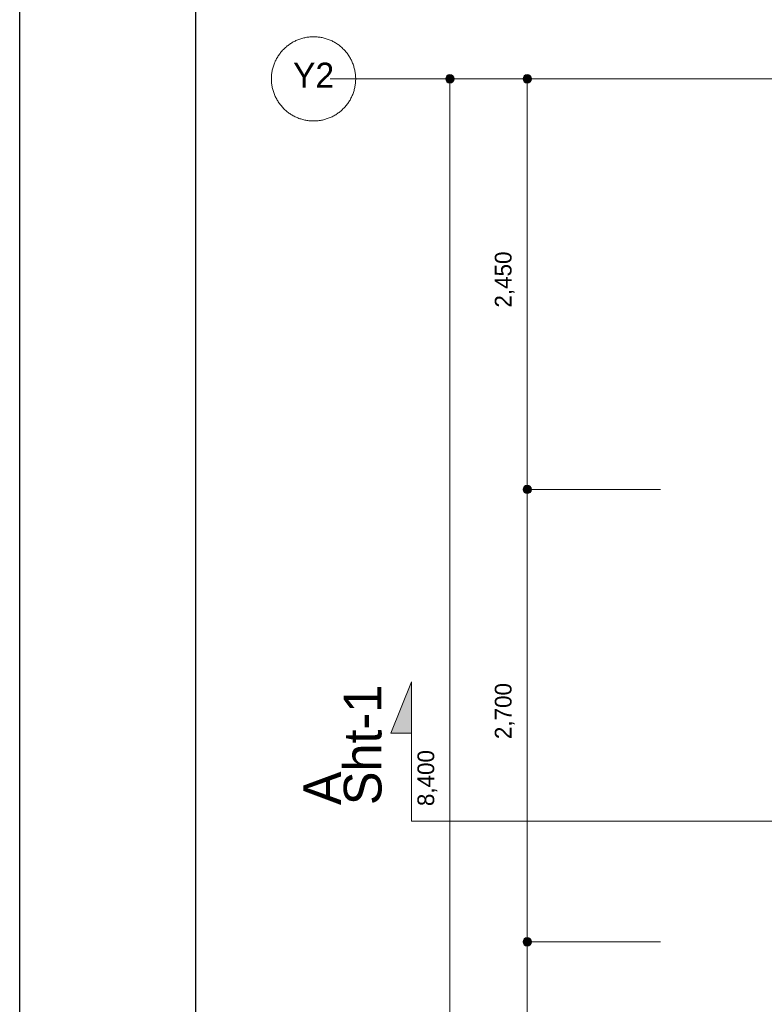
# Model space of a CAD drawing. Header units: millimetres. Extents: x -38341 to 3709, y -10682 to 48718.
# Tile 46 of 118: x -38341 to -33900, y 38543 to 44419. Entities that reach past the tile are written whole.
import ezdxf

# ---------------------------------------------------------------- set-up
doc = ezdxf.new("R2010")
doc.units = ezdxf.units.MM
doc.header["$LTSCALE"] = 50
doc.linetypes.add('ISO-08 一点鎖線', pattern=[9.144, 6.096, -0.762, 1.524, -0.762])
for name, color, linetype, lineweight in [('00ライン-グリッド-番号', 7, 'Continuous', 5), ('00ライン-グリッド-番号_ハッチング', 7, 'Continuous', 5), ('05記号ラベル-断面線', 7, 'Continuous', 5), ('05記号ラベル-断面線_ハッチング', 7, 'Continuous', 5), ('一般', 7, 'Continuous', 5), ('寸法', 7, 'Continuous', 5), ('寸法_ハッチング', 7, 'Continuous', 5), ('解答例線', 7, 'Continuous', 5)]:
    doc.layers.add(name, color=color, linetype=linetype, lineweight=lineweight)
doc.layers.add('00ライン-グリッド-線', color=13, linetype='ISO-08 一点鎖線', lineweight=5, true_color=0xff5454)
doc.styles.add('PT Sans Narrow', font='PTSans.ttc')
doc.styles.get("Standard").update_dxf_attribs({"font": 'txt', "bigfont": 'BIGFONT.SHX'})

# ---------------------------------------------------------------- blocks, each defined once
blk = doc.blocks.new('_図面枠 (3D)')
at = {"layer": '解答例線', "color": 7, "linetype": 'Continuous', "lineweight": 25, "transparency": 33554687, "flags": 128}
for points in [[(-42100, 59380), (42000, 59380), (42000, -20), (-42100, -20)], [(-39998, 57895), (39898, 57895), (39898, 1465), (-39998, 1465)]]:
    blk.add_lwpolyline(points, close=True, dxfattribs=at)
blk = doc.blocks.new('グループ-189')
at = {"layer": '05記号ラベル-断面線_ハッチング', "linetype": 'Continuous', "lineweight": 0, "transparency": 33554687}
blk.add_hatch(color=7, dxfattribs=at).paths.add_polyline_path([(-2320, 3970.7), (-2320, 4801.2), (-2444.4, 4494.5), (-2320, 4494.5)])
at = {"layer": '05記号ラベル-断面線', "color": 7, "linetype": 'Continuous', "lineweight": 5, "transparency": 33554687, "flags": 128}
blk.add_lwpolyline([(-2320, 3970.7), (-2320, 4801.2), (-2444.4, 4494.5), (-2320, 4494.5)], dxfattribs=at)
at = {"layer": '05記号ラベル-断面線', "color": 7, "transparency": 33554687, "insert": (-2496.5, 4066), "char_height": 224.9, "width": 735.502, "attachment_point": 7, "rotation": 90, "line_spacing_factor": 0.64257, "style": 'PT Sans Narrow'}
blk.add_mtext('A\\PSht-1', dxfattribs=at)
blk = doc.blocks.new('グループ-191')
at = {"layer": '05記号ラベル-断面線', "color": 7, "linetype": 'Continuous', "lineweight": 5, "transparency": 33554687, "flags": 128}
blk.add_lwpolyline([(-2320, 3970.7), (5025, 3970.7), (5025, 5356.2), (13860, 5356.2)], dxfattribs=at)
at = {"layer": '05記号ラベル-断面線', "color": 7, "transparency": 33554687}
blk.add_blockref('グループ-189', (0, 0), dxfattribs=at)
blk = doc.blocks.new('_line (3D)')
at = {"layer": '05記号ラベル-断面線', "color": 7, "transparency": 33554687}
blk.add_blockref('グループ-191', (0, 0), dxfattribs=at)
blk = doc.blocks.new('グループ-202')
at = {"layer": '00ライン-グリッド-番号', "flags": 128}
blk.add_lwpolyline([(-387.61, 497.11), (-387.7, 497.19), (-387.8, 497.27), (-387.89, 497.36), (-387.97, 497.44), (-388.06, 497.53), (-388.14, 497.62), (-388.22, 497.72), (-388.3, 497.81), (-388.38, 497.91), (-388.45, 498.01), (-388.52, 498.11), (-388.59, 498.21), (-388.66, 498.32), (-388.72, 498.42), (-388.78, 498.53), (-388.84, 498.64), (-388.89, 498.75), (-388.95, 498.86), (-389, 498.97), (-389.04, 499.09), (-389.09, 499.2), (-389.13, 499.32), (-389.17, 499.43), (-389.21, 499.55), (-389.24, 499.67), (-389.27, 499.79), (-389.3, 499.91), (-389.32, 500.03), (-389.34, 500.15), (-389.36, 500.28), (-389.38, 500.4), (-389.39, 500.52), (-389.4, 500.64), (-389.4, 500.77), (-389.41, 500.89), (-389.41, 501.01), (-389.4, 501.14), (-389.4, 501.26), (-389.39, 501.38), (-389.38, 501.51), (-389.36, 501.63), (-389.34, 501.75), (-389.32, 501.87), (-389.3, 501.99), (-389.27, 502.11), (-389.24, 502.23), (-389.21, 502.35), (-389.17, 502.47), (-389.14, 502.59), (-389.09, 502.7), (-389.05, 502.82), (-389, 502.93), (-388.95, 503.05), (-388.9, 503.16), (-388.85, 503.27), (-388.79, 503.38), (-388.73, 503.48), (-388.66, 503.59), (-388.6, 503.69), (-388.53, 503.8), (-388.46, 503.9), (-388.38, 504), (-388.31, 504.09), (-388.23, 504.19), (-388.15, 504.28), (-388.07, 504.37), (-387.98, 504.46), (-387.9, 504.55), (-387.81, 504.64), (-387.72, 504.72), (-387.62, 504.8), (-387.53, 504.88), (-387.43, 504.95), (-387.33, 505.03), (-387.23, 505.1), (-387.13, 505.17), (-387.02, 505.23), (-386.92, 505.3), (-386.81, 505.36), (-386.7, 505.42), (-386.59, 505.47), (-386.48, 505.53), (-386.37, 505.58), (-386.25, 505.62), (-386.14, 505.67), (-386.02, 505.71), (-385.91, 505.75), (-385.79, 505.78), (-385.67, 505.82), (-385.55, 505.85), (-385.43, 505.87), (-385.31, 505.9), (-385.19, 505.92), (-385.06, 505.94), (-384.94, 505.95), (-384.82, 505.97), (-384.7, 505.97), (-384.57, 505.98), (-384.45, 505.98), (-384.33, 505.98), (-384.2, 505.98), (-384.08, 505.98), (-383.96, 505.97), (-383.83, 505.95), (-383.71, 505.94), (-383.59, 505.92), (-383.47, 505.9), (-383.35, 505.88), (-383.23, 505.85), (-383.11, 505.82), (-382.99, 505.79), (-382.87, 505.75), (-382.75, 505.71), (-382.64, 505.67), (-382.52, 505.63), (-382.41, 505.58), (-382.29, 505.53), (-382.18, 505.48), (-382.07, 505.42), (-381.96, 505.37), (-381.86, 505.3), (-381.75, 505.24), (-381.65, 505.18), (-381.54, 505.11), (-381.44, 505.04), (-381.34, 504.96), (-381.25, 504.89), (-381.15, 504.81), (-381.06, 504.73), (-380.97, 504.65), (-380.88, 504.56), (-380.79, 504.47), (-380.7, 504.38), (-380.62, 504.29), (-380.54, 504.2), (-380.46, 504.1), (-380.38, 504.01), (-380.31, 503.91), (-380.24, 503.81), (-380.17, 503.71), (-380.11, 503.6), (-380.04, 503.5), (-379.98, 503.39), (-379.92, 503.28), (-379.87, 503.17), (-379.81, 503.06), (-379.76, 502.95), (-379.72, 502.83), (-379.67, 502.72), (-379.63, 502.6), (-379.59, 502.48), (-379.56, 502.37), (-379.52, 502.25), (-379.49, 502.13), (-379.46, 502.01), (-379.44, 501.89), (-379.42, 501.76), (-379.4, 501.64), (-379.39, 501.52), (-379.37, 501.4), (-379.36, 501.27), (-379.36, 501.15), (-379.35, 501.03), (-379.35, 500.9), (-379.36, 500.78), (-379.36, 500.66), (-379.37, 500.53), (-379.38, 500.41), (-379.4, 500.29), (-379.42, 500.17), (-379.44, 500.05), (-379.46, 499.92), (-379.49, 499.8), (-379.52, 499.68), (-379.55, 499.57), (-379.59, 499.45), (-379.63, 499.33), (-379.67, 499.21), (-379.71, 499.1), (-379.76, 498.99), (-379.81, 498.87), (-379.86, 498.76), (-379.92, 498.65), (-379.97, 498.54), (-380.03, 498.43), (-380.1, 498.33), (-380.16, 498.22), (-380.23, 498.12), (-380.3, 498.02), (-380.38, 497.92), (-380.45, 497.82), (-380.53, 497.73), (-380.61, 497.63), (-380.69, 497.54), (-380.78, 497.45), (-380.87, 497.37), (-380.95, 497.28), (-381.05, 497.2), (-381.14, 497.12), (-381.23, 497.04), (-381.33, 496.96), (-381.43, 496.89), (-381.53, 496.82), (-381.63, 496.75), (-381.74, 496.68), (-381.84, 496.62), (-381.95, 496.56), (-382.06, 496.5), (-382.17, 496.44), (-382.28, 496.39), (-382.39, 496.34), (-382.51, 496.29), (-382.62, 496.25), (-382.74, 496.21), (-382.86, 496.17), (-382.97, 496.13), (-383.09, 496.1), (-383.21, 496.07), (-383.33, 496.04), (-383.45, 496.02), (-383.57, 496), (-383.7, 495.98), (-383.82, 495.96), (-383.94, 495.95), (-384.07, 495.94), (-384.19, 495.94), (-384.31, 495.93), (-384.43, 495.93), (-384.56, 495.94), (-384.68, 495.94), (-384.8, 495.95), (-384.93, 495.96), (-385.05, 495.98), (-385.17, 496), (-385.29, 496.02), (-385.41, 496.04), (-385.53, 496.07), (-385.65, 496.1), (-385.77, 496.13), (-385.89, 496.17), (-386.01, 496.2), (-386.12, 496.24), (-386.24, 496.29), (-386.35, 496.34), (-386.47, 496.39), (-386.58, 496.44), (-386.69, 496.49), (-386.8, 496.55), (-386.91, 496.61), (-387.01, 496.68), (-387.12, 496.74), (-387.22, 496.81), (-387.32, 496.88), (-387.42, 496.95), (-387.52, 497.03)], close=True, dxfattribs=at)
at = {"color": 255, "lineweight": 5, "transparency": 33554687}
blk.add_wipeout([(-386.34, 498.29), (-382.42, 498.29), (-382.42, 503.66), (-386.34, 503.66)], dxfattribs=at).dxf.layer = '00ライン-グリッド-番号_ハッチング'
at = {"layer": '00ライン-グリッド-番号', "color": 7, "transparency": 33554687, "insert": (-384.38, 502.89), "char_height": 2.999, "attachment_point": 2, "line_spacing_factor": 1.080085, "style": 'PT Sans Narrow'}
blk.add_mtext('Y2', dxfattribs=at)
blk = doc.blocks.new('グループ-203')
at = {"layer": '00ライン-グリッド-線', "transparency": 33554687}
blk.add_line((-384.38, 500.96), (-54.9, 500.96), dxfattribs=at)
at = {"layer": '00ライン-グリッド-線', "color": 7, "transparency": 33554687}
blk.add_blockref('グループ-202', (0, 0), dxfattribs=at)
at = {"layer": '00ライン-グリッド-線', "color": 0, "flags": 1}
for tag in ['instanceID', 'IFC_UUID']:
    blk.add_attdef(tag, (-389.41, 495.93), '', height=0.18, dxfattribs=at)
blk = doc.blocks.new('グループ-204')
at = {"layer": '寸法', "color": 7, "transparency": 33554687, "insert": (-371.99, 414.16), "char_height": 1.999, "attachment_point": 1, "rotation": 90, "line_spacing_factor": 1.080085, "style": 'PT Sans Narrow'}
blk.add_mtext('8,400', dxfattribs=at)
blk = doc.blocks.new('グループ-205')
at = {"layer": '寸法_ハッチング', "linetype": 'Continuous', "lineweight": 0, "transparency": 33554687}
blk.add_hatch(color=7, dxfattribs=at).paths.add_polyline_path([(-367.62, 500.96), (-367.62, 500.95), (-367.62, 500.93), (-367.62, 500.92), (-367.62, 500.91), (-367.62, 500.9), (-367.62, 500.89), (-367.63, 500.87), (-367.63, 500.86), (-367.63, 500.85), (-367.63, 500.84), (-367.64, 500.83), (-367.64, 500.81), (-367.64, 500.8), (-367.65, 500.79), (-367.65, 500.78), (-367.66, 500.77), (-367.66, 500.76), (-367.67, 500.74), (-367.67, 500.73), (-367.68, 500.72), (-367.68, 500.71), (-367.69, 500.7), (-367.7, 500.69), (-367.7, 500.68), (-367.71, 500.67), (-367.72, 500.66), (-367.72, 500.65), (-367.73, 500.64), (-367.74, 500.63), (-367.75, 500.62), (-367.76, 500.61), (-367.77, 500.61), (-367.77, 500.6), (-367.78, 500.59), (-367.79, 500.58), (-367.8, 500.57), (-367.81, 500.56), (-367.82, 500.56), (-367.83, 500.55), (-367.84, 500.54), (-367.85, 500.54), (-367.86, 500.53), (-367.87, 500.52), (-367.88, 500.52), (-367.89, 500.51), (-367.9, 500.51), (-367.92, 500.5), (-367.93, 500.5), (-367.94, 500.49), (-367.95, 500.49), (-367.96, 500.48), (-367.97, 500.48), (-367.99, 500.48), (-368, 500.47), (-368.01, 500.47), (-368.02, 500.47), (-368.03, 500.47), (-368.05, 500.46), (-368.06, 500.46), (-368.07, 500.46), (-368.08, 500.46), (-368.09, 500.46), (-368.11, 500.46), (-368.12, 500.46), (-368.13, 500.46), (-368.14, 500.46), (-368.16, 500.46), (-368.17, 500.46), (-368.18, 500.46), (-368.19, 500.46), (-368.2, 500.47), (-368.22, 500.47), (-368.23, 500.47), (-368.24, 500.47), (-368.25, 500.48), (-368.26, 500.48), (-368.28, 500.48), (-368.29, 500.49), (-368.3, 500.49), (-368.31, 500.5), (-368.32, 500.5), (-368.33, 500.51), (-368.34, 500.51), (-368.35, 500.52), (-368.37, 500.52), (-368.38, 500.53), (-368.39, 500.54), (-368.4, 500.54), (-368.41, 500.55), (-368.42, 500.56), (-368.43, 500.56), (-368.44, 500.57), (-368.45, 500.58), (-368.45, 500.59), (-368.46, 500.6), (-368.47, 500.61), (-368.48, 500.61), (-368.49, 500.62), (-368.5, 500.63), (-368.51, 500.64), (-368.51, 500.65), (-368.52, 500.66), (-368.53, 500.67), (-368.53, 500.68), (-368.54, 500.69), (-368.55, 500.7), (-368.55, 500.71), (-368.56, 500.72), (-368.57, 500.73), (-368.57, 500.74), (-368.58, 500.76), (-368.58, 500.77), (-368.59, 500.78), (-368.59, 500.79), (-368.59, 500.8), (-368.6, 500.81), (-368.6, 500.83), (-368.6, 500.84), (-368.61, 500.85), (-368.61, 500.86), (-368.61, 500.87), (-368.61, 500.89), (-368.61, 500.9), (-368.62, 500.91), (-368.62, 500.92), (-368.62, 500.93), (-368.62, 500.95), (-368.62, 500.96), (-368.62, 500.97), (-368.62, 500.98), (-368.62, 501), (-368.62, 501.01), (-368.61, 501.02), (-368.61, 501.03), (-368.61, 501.04), (-368.61, 501.06), (-368.61, 501.07), (-368.6, 501.08), (-368.6, 501.09), (-368.6, 501.1), (-368.59, 501.12), (-368.59, 501.13), (-368.59, 501.14), (-368.58, 501.15), (-368.58, 501.16), (-368.57, 501.17), (-368.57, 501.18), (-368.56, 501.19), (-368.55, 501.21), (-368.55, 501.22), (-368.54, 501.23), (-368.53, 501.24), (-368.53, 501.25), (-368.52, 501.26), (-368.51, 501.27), (-368.51, 501.28), (-368.5, 501.29), (-368.49, 501.29), (-368.48, 501.3), (-368.47, 501.31), (-368.46, 501.32), (-368.45, 501.33), (-368.45, 501.34), (-368.44, 501.35), (-368.43, 501.35), (-368.42, 501.36), (-368.41, 501.37), (-368.4, 501.37), (-368.39, 501.38), (-368.38, 501.39), (-368.37, 501.39), (-368.35, 501.4), (-368.34, 501.41), (-368.33, 501.41), (-368.32, 501.42), (-368.31, 501.42), (-368.3, 501.43), (-368.29, 501.43), (-368.28, 501.43), (-368.26, 501.44), (-368.25, 501.44), (-368.24, 501.44), (-368.23, 501.45), (-368.22, 501.45), (-368.2, 501.45), (-368.19, 501.45), (-368.18, 501.45), (-368.17, 501.46), (-368.16, 501.46), (-368.14, 501.46), (-368.13, 501.46), (-368.12, 501.46), (-368.11, 501.46), (-368.09, 501.46), (-368.08, 501.46), (-368.07, 501.46), (-368.06, 501.45), (-368.05, 501.45), (-368.03, 501.45), (-368.02, 501.45), (-368.01, 501.45), (-368, 501.44), (-367.99, 501.44), (-367.97, 501.44), (-367.96, 501.43), (-367.95, 501.43), (-367.94, 501.43), (-367.93, 501.42), (-367.92, 501.42), (-367.9, 501.41), (-367.89, 501.41), (-367.88, 501.4), (-367.87, 501.39), (-367.86, 501.39), (-367.85, 501.38), (-367.84, 501.37), (-367.83, 501.37), (-367.82, 501.36), (-367.81, 501.35), (-367.8, 501.35), (-367.79, 501.34), (-367.78, 501.33), (-367.77, 501.32), (-367.77, 501.31), (-367.76, 501.3), (-367.75, 501.29), (-367.74, 501.29), (-367.73, 501.28), (-367.72, 501.27), (-367.72, 501.26), (-367.71, 501.25), (-367.7, 501.24), (-367.7, 501.23), (-367.69, 501.22), (-367.68, 501.21), (-367.68, 501.19), (-367.67, 501.18), (-367.67, 501.17), (-367.66, 501.16), (-367.66, 501.15), (-367.65, 501.14), (-367.65, 501.13), (-367.64, 501.12), (-367.64, 501.1), (-367.64, 501.09), (-367.63, 501.08), (-367.63, 501.07), (-367.63, 501.06), (-367.63, 501.04), (-367.62, 501.03), (-367.62, 501.02), (-367.62, 501.01), (-367.62, 501), (-367.62, 500.98), (-367.62, 500.97)])
at = {"layer": '寸法', "color": 7, "linetype": 'Continuous', "lineweight": 5, "transparency": 33554687}
for p in [(-343, 500.96), (-368.12, 332.96)]:
    blk.add_line(p, (-368.12, 500.96), dxfattribs=at)
blk.add_circle((-368.12, 500.96), 0.5, dxfattribs=at)
at = {"layer": '寸法', "color": 7, "transparency": 33554687}
blk.add_blockref('グループ-204', (0, 0), dxfattribs=at)
blk = doc.blocks.new('グループ-215')
at = {"layer": '寸法', "color": 7, "transparency": 33554687, "insert": (-362.76, 473.66), "char_height": 1.999, "attachment_point": 1, "rotation": 90, "line_spacing_factor": 1.080085, "style": 'PT Sans Narrow'}
blk.add_mtext('2,450', dxfattribs=at)
blk = doc.blocks.new('グループ-216')
at = {"layer": '寸法_ハッチング', "linetype": 'Continuous', "lineweight": 0, "transparency": 33554687}
for points in [[(-358.39, 500.96), (-358.39, 500.95), (-358.39, 500.93), (-358.39, 500.92), (-358.39, 500.91), (-358.4, 500.9), (-358.4, 500.89), (-358.4, 500.87), (-358.4, 500.86), (-358.4, 500.85), (-358.41, 500.84), (-358.41, 500.83), (-358.41, 500.81), (-358.42, 500.8), (-358.42, 500.79), (-358.43, 500.78), (-358.43, 500.77), (-358.43, 500.76), (-358.44, 500.74), (-358.45, 500.73), (-358.45, 500.72), (-358.46, 500.71), (-358.46, 500.7), (-358.47, 500.69), (-358.48, 500.68), (-358.48, 500.67), (-358.49, 500.66), (-358.5, 500.65), (-358.51, 500.64), (-358.51, 500.63), (-358.52, 500.62), (-358.53, 500.61), (-358.54, 500.61), (-358.55, 500.6), (-358.56, 500.59), (-358.57, 500.58), (-358.57, 500.57), (-358.58, 500.56), (-358.59, 500.56), (-358.6, 500.55), (-358.61, 500.54), (-358.62, 500.54), (-358.64, 500.53), (-358.65, 500.52), (-358.66, 500.52), (-358.67, 500.51), (-358.68, 500.51), (-358.69, 500.5), (-358.7, 500.5), (-358.71, 500.49), (-358.72, 500.49), (-358.74, 500.48), (-358.75, 500.48), (-358.76, 500.48), (-358.77, 500.47), (-358.78, 500.47), (-358.79, 500.47), (-358.81, 500.47), (-358.82, 500.46), (-358.83, 500.46), (-358.84, 500.46), (-358.86, 500.46), (-358.87, 500.46), (-358.88, 500.46), (-358.89, 500.46), (-358.9, 500.46), (-358.92, 500.46), (-358.93, 500.46), (-358.94, 500.46), (-358.95, 500.46), (-358.97, 500.46), (-358.98, 500.47), (-358.99, 500.47), (-359, 500.47), (-359.01, 500.47), (-359.03, 500.48), (-359.04, 500.48), (-359.05, 500.48), (-359.06, 500.49), (-359.07, 500.49), (-359.08, 500.5), (-359.09, 500.5), (-359.11, 500.51), (-359.12, 500.51), (-359.13, 500.52), (-359.14, 500.52), (-359.15, 500.53), (-359.16, 500.54), (-359.17, 500.54), (-359.18, 500.55), (-359.19, 500.56), (-359.2, 500.56), (-359.21, 500.57), (-359.22, 500.58), (-359.23, 500.59), (-359.24, 500.6), (-359.25, 500.61), (-359.25, 500.61), (-359.26, 500.62), (-359.27, 500.63), (-359.28, 500.64), (-359.29, 500.65), (-359.29, 500.66), (-359.3, 500.67), (-359.31, 500.68), (-359.31, 500.69), (-359.32, 500.7), (-359.33, 500.71), (-359.33, 500.72), (-359.34, 500.73), (-359.34, 500.74), (-359.35, 500.76), (-359.35, 500.77), (-359.36, 500.78), (-359.36, 500.79), (-359.37, 500.8), (-359.37, 500.81), (-359.37, 500.83), (-359.38, 500.84), (-359.38, 500.85), (-359.38, 500.86), (-359.38, 500.87), (-359.39, 500.89), (-359.39, 500.9), (-359.39, 500.91), (-359.39, 500.92), (-359.39, 500.93), (-359.39, 500.95), (-359.39, 500.96), (-359.39, 500.97), (-359.39, 500.98), (-359.39, 501), (-359.39, 501.01), (-359.39, 501.02), (-359.39, 501.03), (-359.38, 501.04), (-359.38, 501.06), (-359.38, 501.07), (-359.38, 501.08), (-359.37, 501.09), (-359.37, 501.1), (-359.37, 501.12), (-359.36, 501.13), (-359.36, 501.14), (-359.35, 501.15), (-359.35, 501.16), (-359.34, 501.17), (-359.34, 501.18), (-359.33, 501.19), (-359.33, 501.21), (-359.32, 501.22), (-359.31, 501.23), (-359.31, 501.24), (-359.3, 501.25), (-359.29, 501.26), (-359.29, 501.27), (-359.28, 501.28), (-359.27, 501.29), (-359.26, 501.29), (-359.25, 501.3), (-359.25, 501.31), (-359.24, 501.32), (-359.23, 501.33), (-359.22, 501.34), (-359.21, 501.35), (-359.2, 501.35), (-359.19, 501.36), (-359.18, 501.37), (-359.17, 501.37), (-359.16, 501.38), (-359.15, 501.39), (-359.14, 501.39), (-359.13, 501.4), (-359.12, 501.41), (-359.11, 501.41), (-359.09, 501.42), (-359.08, 501.42), (-359.07, 501.43), (-359.06, 501.43), (-359.05, 501.43), (-359.04, 501.44), (-359.03, 501.44), (-359.01, 501.44), (-359, 501.45), (-358.99, 501.45), (-358.98, 501.45), (-358.97, 501.45), (-358.95, 501.45), (-358.94, 501.46), (-358.93, 501.46), (-358.92, 501.46), (-358.9, 501.46), (-358.89, 501.46), (-358.88, 501.46), (-358.87, 501.46), (-358.86, 501.46), (-358.84, 501.46), (-358.83, 501.45), (-358.82, 501.45), (-358.81, 501.45), (-358.79, 501.45), (-358.78, 501.45), (-358.77, 501.44), (-358.76, 501.44), (-358.75, 501.44), (-358.74, 501.43), (-358.72, 501.43), (-358.71, 501.43), (-358.7, 501.42), (-358.69, 501.42), (-358.68, 501.41), (-358.67, 501.41), (-358.66, 501.4), (-358.65, 501.39), (-358.64, 501.39), (-358.62, 501.38), (-358.61, 501.37), (-358.6, 501.37), (-358.59, 501.36), (-358.58, 501.35), (-358.57, 501.35), (-358.57, 501.34), (-358.56, 501.33), (-358.55, 501.32), (-358.54, 501.31), (-358.53, 501.3), (-358.52, 501.29), (-358.51, 501.29), (-358.51, 501.28), (-358.5, 501.27), (-358.49, 501.26), (-358.48, 501.25), (-358.48, 501.24), (-358.47, 501.23), (-358.46, 501.22), (-358.46, 501.21), (-358.45, 501.19), (-358.45, 501.18), (-358.44, 501.17), (-358.43, 501.16), (-358.43, 501.15), (-358.43, 501.14), (-358.42, 501.13), (-358.42, 501.12), (-358.41, 501.1), (-358.41, 501.09), (-358.41, 501.08), (-358.4, 501.07), (-358.4, 501.06), (-358.4, 501.04), (-358.4, 501.03), (-358.4, 501.02), (-358.39, 501.01), (-358.39, 501), (-358.39, 500.98), (-358.39, 500.97)], [(-358.39, 451.96), (-358.39, 451.95), (-358.39, 451.93), (-358.39, 451.92), (-358.39, 451.91), (-358.4, 451.9), (-358.4, 451.89), (-358.4, 451.87), (-358.4, 451.86), (-358.4, 451.85), (-358.41, 451.84), (-358.41, 451.83), (-358.41, 451.81), (-358.42, 451.8), (-358.42, 451.79), (-358.43, 451.78), (-358.43, 451.77), (-358.43, 451.76), (-358.44, 451.74), (-358.45, 451.73), (-358.45, 451.72), (-358.46, 451.71), (-358.46, 451.7), (-358.47, 451.69), (-358.48, 451.68), (-358.48, 451.67), (-358.49, 451.66), (-358.5, 451.65), (-358.51, 451.64), (-358.51, 451.63), (-358.52, 451.62), (-358.53, 451.61), (-358.54, 451.61), (-358.55, 451.6), (-358.56, 451.59), (-358.57, 451.58), (-358.57, 451.57), (-358.58, 451.56), (-358.59, 451.56), (-358.6, 451.55), (-358.61, 451.54), (-358.62, 451.54), (-358.64, 451.53), (-358.65, 451.52), (-358.66, 451.52), (-358.67, 451.51), (-358.68, 451.51), (-358.69, 451.5), (-358.7, 451.5), (-358.71, 451.49), (-358.72, 451.49), (-358.74, 451.48), (-358.75, 451.48), (-358.76, 451.48), (-358.77, 451.47), (-358.78, 451.47), (-358.79, 451.47), (-358.81, 451.47), (-358.82, 451.46), (-358.83, 451.46), (-358.84, 451.46), (-358.86, 451.46), (-358.87, 451.46), (-358.88, 451.46), (-358.89, 451.46), (-358.9, 451.46), (-358.92, 451.46), (-358.93, 451.46), (-358.94, 451.46), (-358.95, 451.46), (-358.97, 451.46), (-358.98, 451.47), (-358.99, 451.47), (-359, 451.47), (-359.01, 451.47), (-359.03, 451.48), (-359.04, 451.48), (-359.05, 451.48), (-359.06, 451.49), (-359.07, 451.49), (-359.08, 451.5), (-359.09, 451.5), (-359.11, 451.51), (-359.12, 451.51), (-359.13, 451.52), (-359.14, 451.52), (-359.15, 451.53), (-359.16, 451.54), (-359.17, 451.54), (-359.18, 451.55), (-359.19, 451.56), (-359.2, 451.56), (-359.21, 451.57), (-359.22, 451.58), (-359.23, 451.59), (-359.24, 451.6), (-359.25, 451.61), (-359.25, 451.61), (-359.26, 451.62), (-359.27, 451.63), (-359.28, 451.64), (-359.29, 451.65), (-359.29, 451.66), (-359.3, 451.67), (-359.31, 451.68), (-359.31, 451.69), (-359.32, 451.7), (-359.33, 451.71), (-359.33, 451.72), (-359.34, 451.73), (-359.34, 451.74), (-359.35, 451.76), (-359.35, 451.77), (-359.36, 451.78), (-359.36, 451.79), (-359.37, 451.8), (-359.37, 451.81), (-359.37, 451.83), (-359.38, 451.84), (-359.38, 451.85), (-359.38, 451.86), (-359.38, 451.87), (-359.39, 451.89), (-359.39, 451.9), (-359.39, 451.91), (-359.39, 451.92), (-359.39, 451.93), (-359.39, 451.95), (-359.39, 451.96), (-359.39, 451.97), (-359.39, 451.98), (-359.39, 452), (-359.39, 452.01), (-359.39, 452.02), (-359.39, 452.03), (-359.38, 452.04), (-359.38, 452.06), (-359.38, 452.07), (-359.38, 452.08), (-359.37, 452.09), (-359.37, 452.1), (-359.37, 452.12), (-359.36, 452.13), (-359.36, 452.14), (-359.35, 452.15), (-359.35, 452.16), (-359.34, 452.17), (-359.34, 452.18), (-359.33, 452.19), (-359.33, 452.21), (-359.32, 452.22), (-359.31, 452.23), (-359.31, 452.24), (-359.3, 452.25), (-359.29, 452.26), (-359.29, 452.27), (-359.28, 452.28), (-359.27, 452.29), (-359.26, 452.29), (-359.25, 452.3), (-359.25, 452.31), (-359.24, 452.32), (-359.23, 452.33), (-359.22, 452.34), (-359.21, 452.35), (-359.2, 452.35), (-359.19, 452.36), (-359.18, 452.37), (-359.17, 452.37), (-359.16, 452.38), (-359.15, 452.39), (-359.14, 452.39), (-359.13, 452.4), (-359.12, 452.41), (-359.11, 452.41), (-359.09, 452.42), (-359.08, 452.42), (-359.07, 452.43), (-359.06, 452.43), (-359.05, 452.43), (-359.04, 452.44), (-359.03, 452.44), (-359.01, 452.44), (-359, 452.45), (-358.99, 452.45), (-358.98, 452.45), (-358.97, 452.45), (-358.95, 452.45), (-358.94, 452.46), (-358.93, 452.46), (-358.92, 452.46), (-358.9, 452.46), (-358.89, 452.46), (-358.88, 452.46), (-358.87, 452.46), (-358.86, 452.46), (-358.84, 452.46), (-358.83, 452.45), (-358.82, 452.45), (-358.81, 452.45), (-358.79, 452.45), (-358.78, 452.45), (-358.77, 452.44), (-358.76, 452.44), (-358.75, 452.44), (-358.74, 452.43), (-358.72, 452.43), (-358.71, 452.43), (-358.7, 452.42), (-358.69, 452.42), (-358.68, 452.41), (-358.67, 452.41), (-358.66, 452.4), (-358.65, 452.39), (-358.64, 452.39), (-358.62, 452.38), (-358.61, 452.37), (-358.6, 452.37), (-358.59, 452.36), (-358.58, 452.35), (-358.57, 452.35), (-358.57, 452.34), (-358.56, 452.33), (-358.55, 452.32), (-358.54, 452.31), (-358.53, 452.3), (-358.52, 452.29), (-358.51, 452.29), (-358.51, 452.28), (-358.5, 452.27), (-358.49, 452.26), (-358.48, 452.25), (-358.48, 452.24), (-358.47, 452.23), (-358.46, 452.22), (-358.46, 452.21), (-358.45, 452.19), (-358.45, 452.18), (-358.44, 452.17), (-358.43, 452.16), (-358.43, 452.15), (-358.43, 452.14), (-358.42, 452.13), (-358.42, 452.12), (-358.41, 452.1), (-358.41, 452.09), (-358.41, 452.08), (-358.4, 452.07), (-358.4, 452.06), (-358.4, 452.04), (-358.4, 452.03), (-358.4, 452.02), (-358.39, 452.01), (-358.39, 452), (-358.39, 451.98), (-358.39, 451.97)]]:
    blk.add_hatch(color=7, dxfattribs=at).paths.add_polyline_path(points)
at = {"layer": '寸法', "color": 7, "linetype": 'Continuous', "lineweight": 5, "transparency": 33554687}
for p, q in [((-344.5, 500.96), (-358.89, 500.96)), ((-358.89, 500.96), (-358.89, 451.96)), ((-343, 451.96), (-358.89, 451.96))]:
    blk.add_line(p, q, dxfattribs=at)
for centre in [(-358.89, 500.96), (-358.89, 451.96)]:
    blk.add_circle(centre, 0.5, dxfattribs=at)
at = {"layer": '寸法', "color": 7, "transparency": 33554687}
blk.add_blockref('グループ-215', (0, 0), dxfattribs=at)
blk = doc.blocks.new('グループ-217')
at = {"layer": '寸法', "color": 7, "transparency": 33554687, "insert": (-362.76, 422.16), "char_height": 1.999, "attachment_point": 1, "rotation": 90, "line_spacing_factor": 1.080085, "style": 'PT Sans Narrow'}
blk.add_mtext('2,700', dxfattribs=at)
blk = doc.blocks.new('グループ-218')
at = {"layer": '寸法_ハッチング', "linetype": 'Continuous', "lineweight": 0, "transparency": 33554687}
for points in [[(-358.39, 451.96), (-358.39, 451.95), (-358.39, 451.93), (-358.39, 451.92), (-358.39, 451.91), (-358.4, 451.9), (-358.4, 451.89), (-358.4, 451.87), (-358.4, 451.86), (-358.4, 451.85), (-358.41, 451.84), (-358.41, 451.83), (-358.41, 451.81), (-358.42, 451.8), (-358.42, 451.79), (-358.43, 451.78), (-358.43, 451.77), (-358.43, 451.76), (-358.44, 451.74), (-358.45, 451.73), (-358.45, 451.72), (-358.46, 451.71), (-358.46, 451.7), (-358.47, 451.69), (-358.48, 451.68), (-358.48, 451.67), (-358.49, 451.66), (-358.5, 451.65), (-358.51, 451.64), (-358.51, 451.63), (-358.52, 451.62), (-358.53, 451.61), (-358.54, 451.61), (-358.55, 451.6), (-358.56, 451.59), (-358.57, 451.58), (-358.57, 451.57), (-358.58, 451.56), (-358.59, 451.56), (-358.6, 451.55), (-358.61, 451.54), (-358.62, 451.54), (-358.64, 451.53), (-358.65, 451.52), (-358.66, 451.52), (-358.67, 451.51), (-358.68, 451.51), (-358.69, 451.5), (-358.7, 451.5), (-358.71, 451.49), (-358.72, 451.49), (-358.74, 451.48), (-358.75, 451.48), (-358.76, 451.48), (-358.77, 451.47), (-358.78, 451.47), (-358.79, 451.47), (-358.81, 451.47), (-358.82, 451.46), (-358.83, 451.46), (-358.84, 451.46), (-358.86, 451.46), (-358.87, 451.46), (-358.88, 451.46), (-358.89, 451.46), (-358.9, 451.46), (-358.92, 451.46), (-358.93, 451.46), (-358.94, 451.46), (-358.95, 451.46), (-358.97, 451.46), (-358.98, 451.47), (-358.99, 451.47), (-359, 451.47), (-359.01, 451.47), (-359.03, 451.48), (-359.04, 451.48), (-359.05, 451.48), (-359.06, 451.49), (-359.07, 451.49), (-359.08, 451.5), (-359.09, 451.5), (-359.11, 451.51), (-359.12, 451.51), (-359.13, 451.52), (-359.14, 451.52), (-359.15, 451.53), (-359.16, 451.54), (-359.17, 451.54), (-359.18, 451.55), (-359.19, 451.56), (-359.2, 451.56), (-359.21, 451.57), (-359.22, 451.58), (-359.23, 451.59), (-359.24, 451.6), (-359.25, 451.61), (-359.25, 451.61), (-359.26, 451.62), (-359.27, 451.63), (-359.28, 451.64), (-359.29, 451.65), (-359.29, 451.66), (-359.3, 451.67), (-359.31, 451.68), (-359.31, 451.69), (-359.32, 451.7), (-359.33, 451.71), (-359.33, 451.72), (-359.34, 451.73), (-359.34, 451.74), (-359.35, 451.76), (-359.35, 451.77), (-359.36, 451.78), (-359.36, 451.79), (-359.37, 451.8), (-359.37, 451.81), (-359.37, 451.83), (-359.38, 451.84), (-359.38, 451.85), (-359.38, 451.86), (-359.38, 451.87), (-359.39, 451.89), (-359.39, 451.9), (-359.39, 451.91), (-359.39, 451.92), (-359.39, 451.93), (-359.39, 451.95), (-359.39, 451.96), (-359.39, 451.97), (-359.39, 451.98), (-359.39, 452), (-359.39, 452.01), (-359.39, 452.02), (-359.39, 452.03), (-359.38, 452.04), (-359.38, 452.06), (-359.38, 452.07), (-359.38, 452.08), (-359.37, 452.09), (-359.37, 452.1), (-359.37, 452.12), (-359.36, 452.13), (-359.36, 452.14), (-359.35, 452.15), (-359.35, 452.16), (-359.34, 452.17), (-359.34, 452.18), (-359.33, 452.19), (-359.33, 452.21), (-359.32, 452.22), (-359.31, 452.23), (-359.31, 452.24), (-359.3, 452.25), (-359.29, 452.26), (-359.29, 452.27), (-359.28, 452.28), (-359.27, 452.29), (-359.26, 452.29), (-359.25, 452.3), (-359.25, 452.31), (-359.24, 452.32), (-359.23, 452.33), (-359.22, 452.34), (-359.21, 452.35), (-359.2, 452.35), (-359.19, 452.36), (-359.18, 452.37), (-359.17, 452.37), (-359.16, 452.38), (-359.15, 452.39), (-359.14, 452.39), (-359.13, 452.4), (-359.12, 452.41), (-359.11, 452.41), (-359.09, 452.42), (-359.08, 452.42), (-359.07, 452.43), (-359.06, 452.43), (-359.05, 452.43), (-359.04, 452.44), (-359.03, 452.44), (-359.01, 452.44), (-359, 452.45), (-358.99, 452.45), (-358.98, 452.45), (-358.97, 452.45), (-358.95, 452.45), (-358.94, 452.46), (-358.93, 452.46), (-358.92, 452.46), (-358.9, 452.46), (-358.89, 452.46), (-358.88, 452.46), (-358.87, 452.46), (-358.86, 452.46), (-358.84, 452.46), (-358.83, 452.45), (-358.82, 452.45), (-358.81, 452.45), (-358.79, 452.45), (-358.78, 452.45), (-358.77, 452.44), (-358.76, 452.44), (-358.75, 452.44), (-358.74, 452.43), (-358.72, 452.43), (-358.71, 452.43), (-358.7, 452.42), (-358.69, 452.42), (-358.68, 452.41), (-358.67, 452.41), (-358.66, 452.4), (-358.65, 452.39), (-358.64, 452.39), (-358.62, 452.38), (-358.61, 452.37), (-358.6, 452.37), (-358.59, 452.36), (-358.58, 452.35), (-358.57, 452.35), (-358.57, 452.34), (-358.56, 452.33), (-358.55, 452.32), (-358.54, 452.31), (-358.53, 452.3), (-358.52, 452.29), (-358.51, 452.29), (-358.51, 452.28), (-358.5, 452.27), (-358.49, 452.26), (-358.48, 452.25), (-358.48, 452.24), (-358.47, 452.23), (-358.46, 452.22), (-358.46, 452.21), (-358.45, 452.19), (-358.45, 452.18), (-358.44, 452.17), (-358.43, 452.16), (-358.43, 452.15), (-358.43, 452.14), (-358.42, 452.13), (-358.42, 452.12), (-358.41, 452.1), (-358.41, 452.09), (-358.41, 452.08), (-358.4, 452.07), (-358.4, 452.06), (-358.4, 452.04), (-358.4, 452.03), (-358.4, 452.02), (-358.39, 452.01), (-358.39, 452), (-358.39, 451.98), (-358.39, 451.97)], [(-358.39, 397.96), (-358.39, 397.95), (-358.39, 397.93), (-358.39, 397.92), (-358.39, 397.91), (-358.4, 397.9), (-358.4, 397.89), (-358.4, 397.87), (-358.4, 397.86), (-358.4, 397.85), (-358.41, 397.84), (-358.41, 397.83), (-358.41, 397.81), (-358.42, 397.8), (-358.42, 397.79), (-358.43, 397.78), (-358.43, 397.77), (-358.43, 397.76), (-358.44, 397.74), (-358.45, 397.73), (-358.45, 397.72), (-358.46, 397.71), (-358.46, 397.7), (-358.47, 397.69), (-358.48, 397.68), (-358.48, 397.67), (-358.49, 397.66), (-358.5, 397.65), (-358.51, 397.64), (-358.51, 397.63), (-358.52, 397.62), (-358.53, 397.61), (-358.54, 397.61), (-358.55, 397.6), (-358.56, 397.59), (-358.57, 397.58), (-358.57, 397.57), (-358.58, 397.56), (-358.59, 397.56), (-358.6, 397.55), (-358.61, 397.54), (-358.62, 397.54), (-358.64, 397.53), (-358.65, 397.52), (-358.66, 397.52), (-358.67, 397.51), (-358.68, 397.51), (-358.69, 397.5), (-358.7, 397.5), (-358.71, 397.49), (-358.72, 397.49), (-358.74, 397.48), (-358.75, 397.48), (-358.76, 397.48), (-358.77, 397.47), (-358.78, 397.47), (-358.79, 397.47), (-358.81, 397.47), (-358.82, 397.46), (-358.83, 397.46), (-358.84, 397.46), (-358.86, 397.46), (-358.87, 397.46), (-358.88, 397.46), (-358.89, 397.46), (-358.9, 397.46), (-358.92, 397.46), (-358.93, 397.46), (-358.94, 397.46), (-358.95, 397.46), (-358.97, 397.46), (-358.98, 397.47), (-358.99, 397.47), (-359, 397.47), (-359.01, 397.47), (-359.03, 397.48), (-359.04, 397.48), (-359.05, 397.48), (-359.06, 397.49), (-359.07, 397.49), (-359.08, 397.5), (-359.09, 397.5), (-359.11, 397.51), (-359.12, 397.51), (-359.13, 397.52), (-359.14, 397.52), (-359.15, 397.53), (-359.16, 397.54), (-359.17, 397.54), (-359.18, 397.55), (-359.19, 397.56), (-359.2, 397.56), (-359.21, 397.57), (-359.22, 397.58), (-359.23, 397.59), (-359.24, 397.6), (-359.25, 397.61), (-359.25, 397.61), (-359.26, 397.62), (-359.27, 397.63), (-359.28, 397.64), (-359.29, 397.65), (-359.29, 397.66), (-359.3, 397.67), (-359.31, 397.68), (-359.31, 397.69), (-359.32, 397.7), (-359.33, 397.71), (-359.33, 397.72), (-359.34, 397.73), (-359.34, 397.74), (-359.35, 397.76), (-359.35, 397.77), (-359.36, 397.78), (-359.36, 397.79), (-359.37, 397.8), (-359.37, 397.81), (-359.37, 397.83), (-359.38, 397.84), (-359.38, 397.85), (-359.38, 397.86), (-359.38, 397.87), (-359.39, 397.89), (-359.39, 397.9), (-359.39, 397.91), (-359.39, 397.92), (-359.39, 397.93), (-359.39, 397.95), (-359.39, 397.96), (-359.39, 397.97), (-359.39, 397.98), (-359.39, 398), (-359.39, 398.01), (-359.39, 398.02), (-359.39, 398.03), (-359.38, 398.04), (-359.38, 398.06), (-359.38, 398.07), (-359.38, 398.08), (-359.37, 398.09), (-359.37, 398.1), (-359.37, 398.12), (-359.36, 398.13), (-359.36, 398.14), (-359.35, 398.15), (-359.35, 398.16), (-359.34, 398.17), (-359.34, 398.18), (-359.33, 398.19), (-359.33, 398.21), (-359.32, 398.22), (-359.31, 398.23), (-359.31, 398.24), (-359.3, 398.25), (-359.29, 398.26), (-359.29, 398.27), (-359.28, 398.28), (-359.27, 398.29), (-359.26, 398.29), (-359.25, 398.3), (-359.25, 398.31), (-359.24, 398.32), (-359.23, 398.33), (-359.22, 398.34), (-359.21, 398.35), (-359.2, 398.35), (-359.19, 398.36), (-359.18, 398.37), (-359.17, 398.37), (-359.16, 398.38), (-359.15, 398.39), (-359.14, 398.39), (-359.13, 398.4), (-359.12, 398.41), (-359.11, 398.41), (-359.09, 398.42), (-359.08, 398.42), (-359.07, 398.43), (-359.06, 398.43), (-359.05, 398.43), (-359.04, 398.44), (-359.03, 398.44), (-359.01, 398.44), (-359, 398.45), (-358.99, 398.45), (-358.98, 398.45), (-358.97, 398.45), (-358.95, 398.45), (-358.94, 398.46), (-358.93, 398.46), (-358.92, 398.46), (-358.9, 398.46), (-358.89, 398.46), (-358.88, 398.46), (-358.87, 398.46), (-358.86, 398.46), (-358.84, 398.46), (-358.83, 398.45), (-358.82, 398.45), (-358.81, 398.45), (-358.79, 398.45), (-358.78, 398.45), (-358.77, 398.44), (-358.76, 398.44), (-358.75, 398.44), (-358.74, 398.43), (-358.72, 398.43), (-358.71, 398.43), (-358.7, 398.42), (-358.69, 398.42), (-358.68, 398.41), (-358.67, 398.41), (-358.66, 398.4), (-358.65, 398.39), (-358.64, 398.39), (-358.62, 398.38), (-358.61, 398.37), (-358.6, 398.37), (-358.59, 398.36), (-358.58, 398.35), (-358.57, 398.35), (-358.57, 398.34), (-358.56, 398.33), (-358.55, 398.32), (-358.54, 398.31), (-358.53, 398.3), (-358.52, 398.29), (-358.51, 398.29), (-358.51, 398.28), (-358.5, 398.27), (-358.49, 398.26), (-358.48, 398.25), (-358.48, 398.24), (-358.47, 398.23), (-358.46, 398.22), (-358.46, 398.21), (-358.45, 398.19), (-358.45, 398.18), (-358.44, 398.17), (-358.43, 398.16), (-358.43, 398.15), (-358.43, 398.14), (-358.42, 398.13), (-358.42, 398.12), (-358.41, 398.1), (-358.41, 398.09), (-358.41, 398.08), (-358.4, 398.07), (-358.4, 398.06), (-358.4, 398.04), (-358.4, 398.03), (-358.4, 398.02), (-358.39, 398.01), (-358.39, 398), (-358.39, 397.98), (-358.39, 397.97)]]:
    blk.add_hatch(color=7, dxfattribs=at).paths.add_polyline_path(points)
at = {"layer": '寸法', "color": 7, "linetype": 'Continuous', "lineweight": 5, "transparency": 33554687}
for p, q in [((-343, 451.96), (-358.89, 451.96)), ((-358.89, 451.96), (-358.89, 397.96)), ((-343, 397.96), (-358.89, 397.96))]:
    blk.add_line(p, q, dxfattribs=at)
for centre in [(-358.89, 451.96), (-358.89, 397.96)]:
    blk.add_circle(centre, 0.5, dxfattribs=at)
at = {"layer": '寸法', "color": 7, "transparency": 33554687}
blk.add_blockref('グループ-217', (0, 0), dxfattribs=at)
blk = doc.blocks.new('グループ-219')
at = {"layer": '寸法', "color": 7, "transparency": 33554687, "insert": (-362.76, 362.66), "char_height": 1.999, "attachment_point": 1, "rotation": 90, "line_spacing_factor": 1.080085, "style": 'PT Sans Narrow'}
blk.add_mtext('3,250', dxfattribs=at)
blk = doc.blocks.new('グループ-220')
at = {"layer": '寸法_ハッチング', "linetype": 'Continuous', "lineweight": 0, "transparency": 33554687}
for points in [[(-358.39, 397.96), (-358.39, 397.95), (-358.39, 397.93), (-358.39, 397.92), (-358.39, 397.91), (-358.4, 397.9), (-358.4, 397.89), (-358.4, 397.87), (-358.4, 397.86), (-358.4, 397.85), (-358.41, 397.84), (-358.41, 397.83), (-358.41, 397.81), (-358.42, 397.8), (-358.42, 397.79), (-358.43, 397.78), (-358.43, 397.77), (-358.43, 397.76), (-358.44, 397.74), (-358.45, 397.73), (-358.45, 397.72), (-358.46, 397.71), (-358.46, 397.7), (-358.47, 397.69), (-358.48, 397.68), (-358.48, 397.67), (-358.49, 397.66), (-358.5, 397.65), (-358.51, 397.64), (-358.51, 397.63), (-358.52, 397.62), (-358.53, 397.61), (-358.54, 397.61), (-358.55, 397.6), (-358.56, 397.59), (-358.57, 397.58), (-358.57, 397.57), (-358.58, 397.56), (-358.59, 397.56), (-358.6, 397.55), (-358.61, 397.54), (-358.62, 397.54), (-358.64, 397.53), (-358.65, 397.52), (-358.66, 397.52), (-358.67, 397.51), (-358.68, 397.51), (-358.69, 397.5), (-358.7, 397.5), (-358.71, 397.49), (-358.72, 397.49), (-358.74, 397.48), (-358.75, 397.48), (-358.76, 397.48), (-358.77, 397.47), (-358.78, 397.47), (-358.79, 397.47), (-358.81, 397.47), (-358.82, 397.46), (-358.83, 397.46), (-358.84, 397.46), (-358.86, 397.46), (-358.87, 397.46), (-358.88, 397.46), (-358.89, 397.46), (-358.9, 397.46), (-358.92, 397.46), (-358.93, 397.46), (-358.94, 397.46), (-358.95, 397.46), (-358.97, 397.46), (-358.98, 397.47), (-358.99, 397.47), (-359, 397.47), (-359.01, 397.47), (-359.03, 397.48), (-359.04, 397.48), (-359.05, 397.48), (-359.06, 397.49), (-359.07, 397.49), (-359.08, 397.5), (-359.09, 397.5), (-359.11, 397.51), (-359.12, 397.51), (-359.13, 397.52), (-359.14, 397.52), (-359.15, 397.53), (-359.16, 397.54), (-359.17, 397.54), (-359.18, 397.55), (-359.19, 397.56), (-359.2, 397.56), (-359.21, 397.57), (-359.22, 397.58), (-359.23, 397.59), (-359.24, 397.6), (-359.25, 397.61), (-359.25, 397.61), (-359.26, 397.62), (-359.27, 397.63), (-359.28, 397.64), (-359.29, 397.65), (-359.29, 397.66), (-359.3, 397.67), (-359.31, 397.68), (-359.31, 397.69), (-359.32, 397.7), (-359.33, 397.71), (-359.33, 397.72), (-359.34, 397.73), (-359.34, 397.74), (-359.35, 397.76), (-359.35, 397.77), (-359.36, 397.78), (-359.36, 397.79), (-359.37, 397.8), (-359.37, 397.81), (-359.37, 397.83), (-359.38, 397.84), (-359.38, 397.85), (-359.38, 397.86), (-359.38, 397.87), (-359.39, 397.89), (-359.39, 397.9), (-359.39, 397.91), (-359.39, 397.92), (-359.39, 397.93), (-359.39, 397.95), (-359.39, 397.96), (-359.39, 397.97), (-359.39, 397.98), (-359.39, 398), (-359.39, 398.01), (-359.39, 398.02), (-359.39, 398.03), (-359.38, 398.04), (-359.38, 398.06), (-359.38, 398.07), (-359.38, 398.08), (-359.37, 398.09), (-359.37, 398.1), (-359.37, 398.12), (-359.36, 398.13), (-359.36, 398.14), (-359.35, 398.15), (-359.35, 398.16), (-359.34, 398.17), (-359.34, 398.18), (-359.33, 398.19), (-359.33, 398.21), (-359.32, 398.22), (-359.31, 398.23), (-359.31, 398.24), (-359.3, 398.25), (-359.29, 398.26), (-359.29, 398.27), (-359.28, 398.28), (-359.27, 398.29), (-359.26, 398.29), (-359.25, 398.3), (-359.25, 398.31), (-359.24, 398.32), (-359.23, 398.33), (-359.22, 398.34), (-359.21, 398.35), (-359.2, 398.35), (-359.19, 398.36), (-359.18, 398.37), (-359.17, 398.37), (-359.16, 398.38), (-359.15, 398.39), (-359.14, 398.39), (-359.13, 398.4), (-359.12, 398.41), (-359.11, 398.41), (-359.09, 398.42), (-359.08, 398.42), (-359.07, 398.43), (-359.06, 398.43), (-359.05, 398.43), (-359.04, 398.44), (-359.03, 398.44), (-359.01, 398.44), (-359, 398.45), (-358.99, 398.45), (-358.98, 398.45), (-358.97, 398.45), (-358.95, 398.45), (-358.94, 398.46), (-358.93, 398.46), (-358.92, 398.46), (-358.9, 398.46), (-358.89, 398.46), (-358.88, 398.46), (-358.87, 398.46), (-358.86, 398.46), (-358.84, 398.46), (-358.83, 398.45), (-358.82, 398.45), (-358.81, 398.45), (-358.79, 398.45), (-358.78, 398.45), (-358.77, 398.44), (-358.76, 398.44), (-358.75, 398.44), (-358.74, 398.43), (-358.72, 398.43), (-358.71, 398.43), (-358.7, 398.42), (-358.69, 398.42), (-358.68, 398.41), (-358.67, 398.41), (-358.66, 398.4), (-358.65, 398.39), (-358.64, 398.39), (-358.62, 398.38), (-358.61, 398.37), (-358.6, 398.37), (-358.59, 398.36), (-358.58, 398.35), (-358.57, 398.35), (-358.57, 398.34), (-358.56, 398.33), (-358.55, 398.32), (-358.54, 398.31), (-358.53, 398.3), (-358.52, 398.29), (-358.51, 398.29), (-358.51, 398.28), (-358.5, 398.27), (-358.49, 398.26), (-358.48, 398.25), (-358.48, 398.24), (-358.47, 398.23), (-358.46, 398.22), (-358.46, 398.21), (-358.45, 398.19), (-358.45, 398.18), (-358.44, 398.17), (-358.43, 398.16), (-358.43, 398.15), (-358.43, 398.14), (-358.42, 398.13), (-358.42, 398.12), (-358.41, 398.1), (-358.41, 398.09), (-358.41, 398.08), (-358.4, 398.07), (-358.4, 398.06), (-358.4, 398.04), (-358.4, 398.03), (-358.4, 398.02), (-358.39, 398.01), (-358.39, 398), (-358.39, 397.98), (-358.39, 397.97)], [(-358.39, 332.96), (-358.39, 332.95), (-358.39, 332.93), (-358.39, 332.92), (-358.39, 332.91), (-358.4, 332.9), (-358.4, 332.89), (-358.4, 332.87), (-358.4, 332.86), (-358.4, 332.85), (-358.41, 332.84), (-358.41, 332.83), (-358.41, 332.81), (-358.42, 332.8), (-358.42, 332.79), (-358.43, 332.78), (-358.43, 332.77), (-358.43, 332.76), (-358.44, 332.74), (-358.45, 332.73), (-358.45, 332.72), (-358.46, 332.71), (-358.46, 332.7), (-358.47, 332.69), (-358.48, 332.68), (-358.48, 332.67), (-358.49, 332.66), (-358.5, 332.65), (-358.51, 332.64), (-358.51, 332.63), (-358.52, 332.62), (-358.53, 332.61), (-358.54, 332.61), (-358.55, 332.6), (-358.56, 332.59), (-358.57, 332.58), (-358.57, 332.57), (-358.58, 332.56), (-358.59, 332.56), (-358.6, 332.55), (-358.61, 332.54), (-358.62, 332.54), (-358.64, 332.53), (-358.65, 332.52), (-358.66, 332.52), (-358.67, 332.51), (-358.68, 332.51), (-358.69, 332.5), (-358.7, 332.5), (-358.71, 332.49), (-358.72, 332.49), (-358.74, 332.48), (-358.75, 332.48), (-358.76, 332.48), (-358.77, 332.47), (-358.78, 332.47), (-358.79, 332.47), (-358.81, 332.47), (-358.82, 332.46), (-358.83, 332.46), (-358.84, 332.46), (-358.86, 332.46), (-358.87, 332.46), (-358.88, 332.46), (-358.89, 332.46), (-358.9, 332.46), (-358.92, 332.46), (-358.93, 332.46), (-358.94, 332.46), (-358.95, 332.46), (-358.97, 332.46), (-358.98, 332.47), (-358.99, 332.47), (-359, 332.47), (-359.01, 332.47), (-359.03, 332.48), (-359.04, 332.48), (-359.05, 332.48), (-359.06, 332.49), (-359.07, 332.49), (-359.08, 332.5), (-359.09, 332.5), (-359.11, 332.51), (-359.12, 332.51), (-359.13, 332.52), (-359.14, 332.52), (-359.15, 332.53), (-359.16, 332.54), (-359.17, 332.54), (-359.18, 332.55), (-359.19, 332.56), (-359.2, 332.56), (-359.21, 332.57), (-359.22, 332.58), (-359.23, 332.59), (-359.24, 332.6), (-359.25, 332.61), (-359.25, 332.61), (-359.26, 332.62), (-359.27, 332.63), (-359.28, 332.64), (-359.29, 332.65), (-359.29, 332.66), (-359.3, 332.67), (-359.31, 332.68), (-359.31, 332.69), (-359.32, 332.7), (-359.33, 332.71), (-359.33, 332.72), (-359.34, 332.73), (-359.34, 332.74), (-359.35, 332.76), (-359.35, 332.77), (-359.36, 332.78), (-359.36, 332.79), (-359.37, 332.8), (-359.37, 332.81), (-359.37, 332.83), (-359.38, 332.84), (-359.38, 332.85), (-359.38, 332.86), (-359.38, 332.87), (-359.39, 332.89), (-359.39, 332.9), (-359.39, 332.91), (-359.39, 332.92), (-359.39, 332.93), (-359.39, 332.95), (-359.39, 332.96), (-359.39, 332.97), (-359.39, 332.98), (-359.39, 333), (-359.39, 333.01), (-359.39, 333.02), (-359.39, 333.03), (-359.38, 333.04), (-359.38, 333.06), (-359.38, 333.07), (-359.38, 333.08), (-359.37, 333.09), (-359.37, 333.1), (-359.37, 333.12), (-359.36, 333.13), (-359.36, 333.14), (-359.35, 333.15), (-359.35, 333.16), (-359.34, 333.17), (-359.34, 333.18), (-359.33, 333.19), (-359.33, 333.21), (-359.32, 333.22), (-359.31, 333.23), (-359.31, 333.24), (-359.3, 333.25), (-359.29, 333.26), (-359.29, 333.27), (-359.28, 333.28), (-359.27, 333.29), (-359.26, 333.29), (-359.25, 333.3), (-359.25, 333.31), (-359.24, 333.32), (-359.23, 333.33), (-359.22, 333.34), (-359.21, 333.35), (-359.2, 333.35), (-359.19, 333.36), (-359.18, 333.37), (-359.17, 333.37), (-359.16, 333.38), (-359.15, 333.39), (-359.14, 333.39), (-359.13, 333.4), (-359.12, 333.41), (-359.11, 333.41), (-359.09, 333.42), (-359.08, 333.42), (-359.07, 333.43), (-359.06, 333.43), (-359.05, 333.43), (-359.04, 333.44), (-359.03, 333.44), (-359.01, 333.44), (-359, 333.45), (-358.99, 333.45), (-358.98, 333.45), (-358.97, 333.45), (-358.95, 333.45), (-358.94, 333.46), (-358.93, 333.46), (-358.92, 333.46), (-358.9, 333.46), (-358.89, 333.46), (-358.88, 333.46), (-358.87, 333.46), (-358.86, 333.46), (-358.84, 333.46), (-358.83, 333.45), (-358.82, 333.45), (-358.81, 333.45), (-358.79, 333.45), (-358.78, 333.45), (-358.77, 333.44), (-358.76, 333.44), (-358.75, 333.44), (-358.74, 333.43), (-358.72, 333.43), (-358.71, 333.43), (-358.7, 333.42), (-358.69, 333.42), (-358.68, 333.41), (-358.67, 333.41), (-358.66, 333.4), (-358.65, 333.39), (-358.64, 333.39), (-358.62, 333.38), (-358.61, 333.37), (-358.6, 333.37), (-358.59, 333.36), (-358.58, 333.35), (-358.57, 333.35), (-358.57, 333.34), (-358.56, 333.33), (-358.55, 333.32), (-358.54, 333.31), (-358.53, 333.3), (-358.52, 333.29), (-358.51, 333.29), (-358.51, 333.28), (-358.5, 333.27), (-358.49, 333.26), (-358.48, 333.25), (-358.48, 333.24), (-358.47, 333.23), (-358.46, 333.22), (-358.46, 333.21), (-358.45, 333.19), (-358.45, 333.18), (-358.44, 333.17), (-358.43, 333.16), (-358.43, 333.15), (-358.43, 333.14), (-358.42, 333.13), (-358.42, 333.12), (-358.41, 333.1), (-358.41, 333.09), (-358.41, 333.08), (-358.4, 333.07), (-358.4, 333.06), (-358.4, 333.04), (-358.4, 333.03), (-358.4, 333.02), (-358.39, 333.01), (-358.39, 333), (-358.39, 332.98), (-358.39, 332.97)]]:
    blk.add_hatch(color=7, dxfattribs=at).paths.add_polyline_path(points)
at = {"layer": '寸法', "color": 7, "linetype": 'Continuous', "lineweight": 5, "transparency": 33554687}
for p, q in [((-343, 397.96), (-358.89, 397.96)), ((-358.89, 397.96), (-358.89, 332.96)), ((-343, 332.96), (-358.89, 332.96))]:
    blk.add_line(p, q, dxfattribs=at)
for centre in [(-358.89, 397.96), (-358.89, 332.96)]:
    blk.add_circle(centre, 0.5, dxfattribs=at)
at = {"layer": '寸法', "color": 7, "transparency": 33554687}
blk.add_blockref('グループ-219', (0, 0), dxfattribs=at)
blk = doc.blocks.new('グループ-221')
at = {"layer": '寸法', "color": 7, "transparency": 33554687}
for name in ['グループ-216', 'グループ-218', 'グループ-220']:
    blk.add_blockref(name, (0, 0), dxfattribs=at)
blk = doc.blocks.new('グループ-227')
at = {"layer": '00ライン-グリッド-線'}
blk.add_blockref('グループ-203', (0, 0), dxfattribs=at)
at = {"layer": '寸法', "color": 7, "transparency": 33554687}
for name in ['グループ-205', 'グループ-221']:
    blk.add_blockref(name, (0, 0), dxfattribs=at)

msp = doc.modelspace()

# ---------------------------------------------------------------- block references
at = {"layer": '一般', "color": 7, "transparency": 33554687}
msp.add_blockref('_line (3D)', (-33683.419, 35665.986), dxfattribs=at)
at = {"layer": '解答例線', "color": 7, "transparency": 33554687, "xscale": 0.5, "yscale": 0.5, "zscale": 0.5}
msp.add_blockref('_図面枠 (3D)', (-17290.959, 19028.052), dxfattribs=at)

# ---------------------------------------------------------------- next in the draw order: block references
at = {"layer": '一般', "color": 7, "transparency": 33554687, "xscale": 50, "yscale": 50, "zscale": 50}
msp.add_blockref('グループ-227', (-17369.202, 19018.052), dxfattribs=at)

doc.saveas('drawing.dxf')
